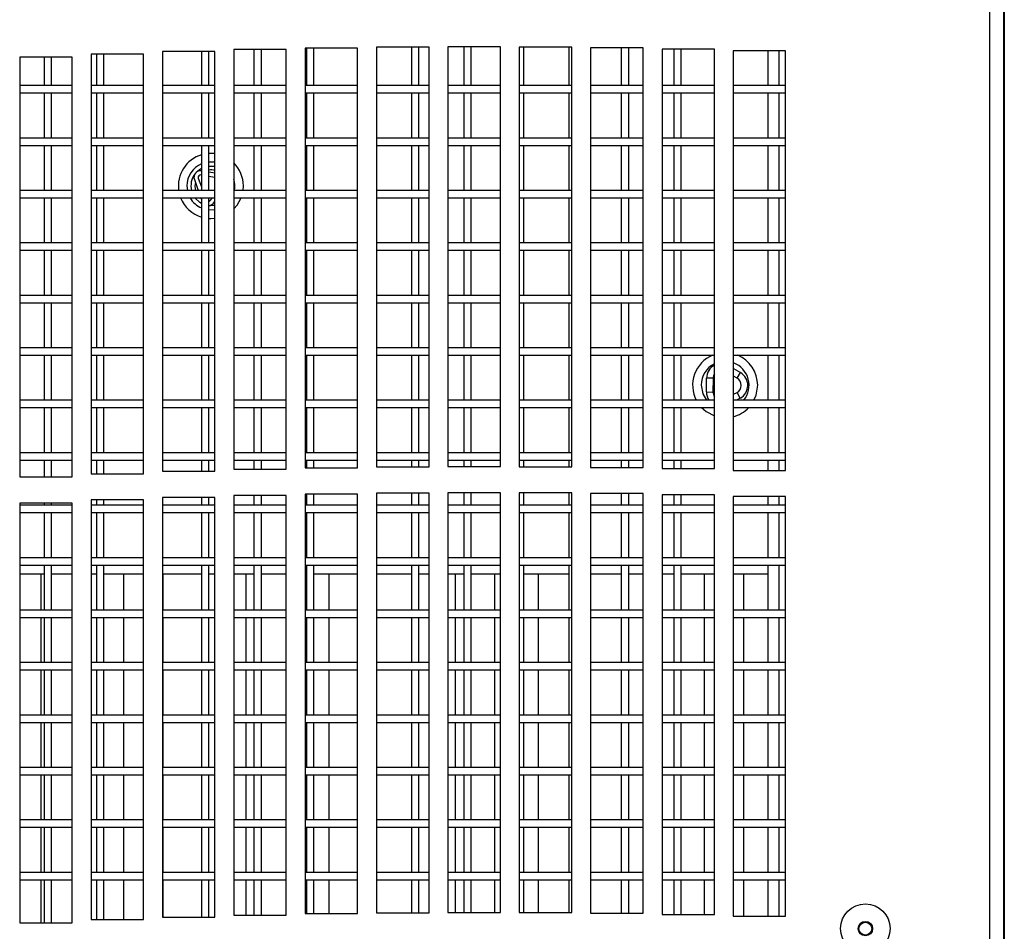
# Model space of a CAD drawing. Extents: x 10 to 130, y 5 to 85.
# Tile 24 of 51: x 25.47 to 30.16, y 32.88 to 37.22. Entities that reach past the tile are written whole.
import ezdxf

# ---------------------------------------------------------------- set-up
doc = ezdxf.new("R2010")
doc.units = 0
doc.layers.add('BODY', color=3, linetype='CONTINUOUS')

msp = doc.modelspace()

# ---------------------------------------------------------------- linework, layer by layer
at = {"layer": 'BODY', "linetype": 'CONTINUOUS'}
for p, q in [((30.1554, 8.167), (30.1554, 46.0896)), ((30.0884, 8.1973), (30.0884, 46.0593)), ((30.1574, 45.2453), (30.1574, 9.0353)), ((26.0567, 37.0582), (25.8067, 37.0582)), ((25.8067, 37.0582), (25.8067, 35.0582)), ((25.8329, 37.0582), (25.8329, 36.9083)), ((25.8679, 36.9083), (25.8679, 37.0582)), ((26.0567, 35.0582), (26.0567, 37.0582)), ((26.3967, 37.0702), (26.1467, 37.0702)), ((26.1467, 37.0702), (26.1467, 35.0702)), ((26.3329, 37.0702), (26.3329, 36.9083)), ((26.3679, 36.9083), (26.3679, 37.0702)), ((26.3967, 35.0702), (26.3967, 37.0702)), ((26.7367, 37.0797), (26.4867, 37.0797)), ((26.4867, 37.0797), (26.4867, 35.0797)), ((26.5829, 37.0797), (26.5829, 36.9083)), ((26.6179, 36.9083), (26.6179, 37.0797)), ((26.7367, 35.0797), (26.7367, 37.0797)), ((26.8267, 37.0867), (26.8267, 35.0867)), ((27.0767, 37.0867), (26.8267, 37.0867)), ((26.8329, 37.0867), (26.8329, 36.9083)), ((26.8679, 36.9083), (26.8679, 37.0867)), ((27.0767, 35.0867), (27.0767, 37.0867)), ((27.1667, 37.091), (27.1667, 35.091)), ((27.4167, 37.091), (27.1667, 37.091)), ((27.3329, 37.091), (27.3329, 36.9083)), ((27.3679, 36.9083), (27.3679, 37.091)), ((27.4167, 35.091), (27.4167, 37.091)), ((27.5067, 37.0928), (27.5067, 35.0928)), ((27.7567, 37.0928), (27.5067, 37.0928)), ((27.5829, 37.0928), (27.5829, 36.9083)), ((27.6179, 36.9083), (27.6179, 37.0928)), ((27.7567, 35.0928), (27.7567, 37.0928)), ((27.8467, 37.092), (27.8467, 35.092)), ((28.0967, 37.092), (27.8467, 37.092)), ((27.8679, 36.9083), (27.8679, 37.092)), ((28.0829, 37.092), (28.0829, 36.9083)), ((28.0967, 35.092), (28.0967, 37.092)), ((28.1867, 37.0887), (28.1867, 35.0887)), ((28.4367, 37.0887), (28.1867, 37.0887)), ((28.3329, 37.0887), (28.3329, 36.9083)), ((28.3679, 36.9083), (28.3679, 37.0887)), ((28.4367, 35.0887), (28.4367, 37.0887)), ((28.5267, 37.0827), (28.5267, 35.0827)), ((28.7767, 37.0827), (28.5267, 37.0827)), ((28.5829, 37.0827), (28.5829, 36.9083)), ((28.6179, 36.9083), (28.6179, 37.0827)), ((28.7767, 35.0827), (28.7767, 37.0827)), ((29.1154, 37.0743), (28.8654, 37.0743)), ((28.8654, 37.0743), (28.8654, 35.0743)), ((28.8679, 36.9083), (28.8679, 37.0743)), ((29.0324, 36.9083), (29.0324, 37.0743)), ((29.0829, 37.0743), (29.0829, 36.9083)), ((29.1154, 35.0743), (29.1154, 37.0743)), ((25.7167, 37.0435), (25.4667, 37.0435)), ((25.4667, 37.0435), (25.4667, 35.0435)), ((25.5829, 37.0435), (25.5829, 36.9083)), ((25.6179, 36.9083), (25.6179, 37.0435)), ((25.7167, 35.0435), (25.7167, 37.0435)), ((25.7167, 36.9083), (25.4667, 36.9083)), ((25.4667, 36.8733), (25.7167, 36.8733)), ((25.5829, 36.8733), (25.5829, 36.6583)), ((25.6179, 36.6583), (25.6179, 36.8733)), ((26.0567, 36.9083), (25.8067, 36.9083)), ((25.8067, 36.8733), (26.0567, 36.8733)), ((25.8329, 36.8733), (25.8329, 36.6583)), ((25.8679, 36.6583), (25.8679, 36.8733)), ((26.3967, 36.9083), (26.1467, 36.9083)), ((26.1467, 36.8733), (26.3967, 36.8733)), ((26.3329, 36.8733), (26.3329, 36.6583)), ((26.3679, 36.6583), (26.3679, 36.8733)), ((26.7367, 36.9083), (26.4867, 36.9083)), ((26.4867, 36.8733), (26.7367, 36.8733)), ((26.5829, 36.8733), (26.5829, 36.6583)), ((26.6179, 36.6583), (26.6179, 36.8733)), ((27.0767, 36.9083), (26.8267, 36.9083)), ((26.8267, 36.8733), (27.0767, 36.8733)), ((26.8329, 36.8733), (26.8329, 36.6583)), ((26.8679, 36.6583), (26.8679, 36.8733)), ((27.4167, 36.9083), (27.1667, 36.9083)), ((27.1667, 36.8733), (27.4167, 36.8733)), ((27.3329, 36.8733), (27.3329, 36.6583)), ((27.3679, 36.6583), (27.3679, 36.8733)), ((27.7567, 36.9083), (27.5067, 36.9083)), ((27.5067, 36.8733), (27.7567, 36.8733)), ((27.5829, 36.8733), (27.5829, 36.6583)), ((27.6179, 36.6583), (27.6179, 36.8733)), ((28.0967, 36.9083), (27.8467, 36.9083)), ((27.8467, 36.8733), (28.0967, 36.8733)), ((27.8679, 36.6583), (27.8679, 36.8733)), ((28.0829, 36.8733), (28.0829, 36.6583)), ((28.4367, 36.9083), (28.1867, 36.9083)), ((28.1867, 36.8733), (28.4367, 36.8733)), ((28.3329, 36.8733), (28.3329, 36.6583)), ((28.3679, 36.6583), (28.3679, 36.8733)), ((28.7767, 36.9083), (28.5267, 36.9083)), ((28.5267, 36.8733), (28.7767, 36.8733)), ((28.5829, 36.8733), (28.5829, 36.6583)), ((28.6179, 36.6583), (28.6179, 36.8733)), ((29.1154, 36.9083), (28.8654, 36.9083)), ((28.8654, 36.8733), (29.1154, 36.8733)), ((28.8679, 36.6583), (28.8679, 36.8733)), ((29.0324, 36.6583), (29.0324, 36.8733)), ((29.0829, 36.8733), (29.0829, 36.6583)), ((25.7167, 36.6583), (25.4667, 36.6583)), ((26.0567, 36.6583), (25.8067, 36.6583)), ((26.3967, 36.6583), (26.1467, 36.6583)), ((26.7367, 36.6583), (26.4867, 36.6583)), ((27.0767, 36.6583), (26.8267, 36.6583)), ((27.4167, 36.6583), (27.1667, 36.6583)), ((27.7567, 36.6583), (27.5067, 36.6583)), ((28.0967, 36.6583), (27.8467, 36.6583)), ((28.4367, 36.6583), (28.1867, 36.6583)), ((28.7767, 36.6583), (28.5267, 36.6583)), ((29.1154, 36.6583), (28.8654, 36.6583)), ((25.4667, 36.6233), (25.7167, 36.6233)), ((25.5829, 36.6233), (25.5829, 36.4083)), ((25.6179, 36.4083), (25.6179, 36.6233)), ((25.8067, 36.6233), (26.0567, 36.6233)), ((25.8329, 36.6233), (25.8329, 36.4083)), ((25.8679, 36.4083), (25.8679, 36.6233)), ((26.1467, 36.6233), (26.3967, 36.6233)), ((26.3329, 36.6233), (26.3329, 36.4083)), ((26.3679, 36.4083), (26.3679, 36.6233)), ((26.4867, 36.6233), (26.7367, 36.6233)), ((26.5829, 36.6233), (26.5829, 36.4083)), ((26.6179, 36.4083), (26.6179, 36.6233)), ((26.8267, 36.6233), (27.0767, 36.6233)), ((26.8329, 36.6233), (26.8329, 36.4083)), ((26.8679, 36.4083), (26.8679, 36.6233)), ((27.1667, 36.6233), (27.4167, 36.6233)), ((27.3329, 36.6233), (27.3329, 36.4083)), ((27.3679, 36.4083), (27.3679, 36.6233)), ((27.5067, 36.6233), (27.7567, 36.6233)), ((27.5829, 36.6233), (27.5829, 36.4083)), ((27.6179, 36.4083), (27.6179, 36.6233)), ((27.8467, 36.6233), (28.0967, 36.6233)), ((27.8679, 36.4083), (27.8679, 36.6233)), ((28.0829, 36.6233), (28.0829, 36.4083)), ((28.1867, 36.6233), (28.4367, 36.6233)), ((28.3329, 36.6233), (28.3329, 36.4083)), ((28.3679, 36.4083), (28.3679, 36.6233)), ((28.5267, 36.6233), (28.7767, 36.6233)), ((28.5829, 36.6233), (28.5829, 36.4083)), ((28.6179, 36.4083), (28.6179, 36.6233)), ((28.8654, 36.6233), (29.1154, 36.6233)), ((28.8679, 36.4083), (28.8679, 36.6233)), ((29.0324, 36.4083), (29.0324, 36.6233)), ((29.0829, 36.6233), (29.0829, 36.4083)), ((26.3967, 36.5426), (26.3679, 36.5439)), ((26.3679, 36.5248), (26.3949, 36.5236)), ((26.3967, 36.4902), (26.3679, 36.4956)), ((26.2988, 36.4606), (26.3177, 36.4083)), ((26.3176, 36.4674), (26.3329, 36.4251)), ((26.3329, 36.4818), (26.3302, 36.4823)), ((26.3967, 36.4699), (26.3679, 36.4753)), ((25.7167, 36.4083), (25.4667, 36.4083)), ((26.0567, 36.4083), (25.8067, 36.4083)), ((26.3967, 36.4083), (26.1467, 36.4083)), ((26.2634, 36.4303), (26.2655, 36.4083)), ((26.7367, 36.4083), (26.4867, 36.4083)), ((26.5308, 36.4083), (26.5324, 36.4303)), ((27.0767, 36.4083), (26.8267, 36.4083)), ((27.4167, 36.4083), (27.1667, 36.4083)), ((27.7567, 36.4083), (27.5067, 36.4083)), ((28.0967, 36.4083), (27.8467, 36.4083)), ((28.4367, 36.4083), (28.1867, 36.4083)), ((28.7767, 36.4083), (28.5267, 36.4083)), ((29.1154, 36.4083), (28.8654, 36.4083)), ((25.4667, 36.3733), (25.7167, 36.3733)), ((25.5829, 36.3733), (25.5829, 36.1583)), ((25.6179, 36.1583), (25.6179, 36.3733)), ((25.8067, 36.3733), (26.0567, 36.3733)), ((25.8329, 36.3733), (25.8329, 36.1583)), ((25.8679, 36.1583), (25.8679, 36.3733)), ((26.1467, 36.3733), (26.3967, 36.3733)), ((26.3272, 36.3733), (26.3317, 36.3696)), ((26.3304, 36.3733), (26.3329, 36.3663)), ((26.3329, 36.3733), (26.3329, 36.1583)), ((26.3679, 36.1583), (26.3679, 36.3733)), ((26.3741, 36.3602), (26.3855, 36.3733)), ((26.3892, 36.3471), (26.3967, 36.3557)), ((26.4867, 36.3733), (26.7367, 36.3733)), ((26.5829, 36.3733), (26.5829, 36.1583)), ((26.6179, 36.1583), (26.6179, 36.3733)), ((26.8267, 36.3733), (27.0767, 36.3733)), ((26.8329, 36.3733), (26.8329, 36.1583)), ((26.8679, 36.1583), (26.8679, 36.3733)), ((27.1667, 36.3733), (27.4167, 36.3733)), ((27.3329, 36.3733), (27.3329, 36.1583)), ((27.3679, 36.1583), (27.3679, 36.3733)), ((27.5067, 36.3733), (27.7567, 36.3733)), ((27.5829, 36.3733), (27.5829, 36.1583)), ((27.6179, 36.1583), (27.6179, 36.3733)), ((27.8467, 36.3733), (28.0967, 36.3733)), ((27.8679, 36.1583), (27.8679, 36.3733)), ((28.0829, 36.3733), (28.0829, 36.1583)), ((28.1867, 36.3733), (28.4367, 36.3733)), ((28.3329, 36.3733), (28.3329, 36.1583)), ((28.3679, 36.1583), (28.3679, 36.3733)), ((28.5267, 36.3733), (28.7767, 36.3733)), ((28.5829, 36.3733), (28.5829, 36.1583)), ((28.6179, 36.1583), (28.6179, 36.3733)), ((28.8654, 36.3733), (29.1154, 36.3733)), ((28.8679, 36.1583), (28.8679, 36.3733)), ((29.0324, 36.1583), (29.0324, 36.3733)), ((29.0829, 36.3733), (29.0829, 36.1583)), ((26.3967, 36.3373), (26.3679, 36.3357)), ((26.3679, 36.3167), (26.3967, 36.3179)), ((25.7167, 36.1583), (25.4667, 36.1583)), ((25.4667, 36.1233), (25.7167, 36.1233)), ((25.5829, 36.1233), (25.5829, 35.9083)), ((25.6179, 35.9083), (25.6179, 36.1233)), ((26.0567, 36.1583), (25.8067, 36.1583)), ((25.8067, 36.1233), (26.0567, 36.1233)), ((25.8329, 36.1233), (25.8329, 35.9083)), ((25.8679, 35.9083), (25.8679, 36.1233)), ((26.3967, 36.1583), (26.1467, 36.1583)), ((26.1467, 36.1233), (26.3967, 36.1233)), ((26.3329, 36.1233), (26.3329, 35.9083)), ((26.3679, 35.9083), (26.3679, 36.1233)), ((26.7367, 36.1583), (26.4867, 36.1583)), ((26.4867, 36.1233), (26.7367, 36.1233)), ((26.5829, 36.1233), (26.5829, 35.9083)), ((26.6179, 35.9083), (26.6179, 36.1233)), ((27.0767, 36.1583), (26.8267, 36.1583)), ((26.8267, 36.1233), (27.0767, 36.1233)), ((26.8329, 36.1233), (26.8329, 35.9083)), ((26.8679, 35.9083), (26.8679, 36.1233)), ((27.4167, 36.1583), (27.1667, 36.1583)), ((27.1667, 36.1233), (27.4167, 36.1233)), ((27.3329, 36.1233), (27.3329, 35.9083)), ((27.3679, 35.9083), (27.3679, 36.1233)), ((27.7567, 36.1583), (27.5067, 36.1583)), ((27.5067, 36.1233), (27.7567, 36.1233)), ((27.5829, 36.1233), (27.5829, 35.9083)), ((27.6179, 35.9083), (27.6179, 36.1233)), ((28.0967, 36.1583), (27.8467, 36.1583)), ((27.8467, 36.1233), (28.0967, 36.1233)), ((27.8679, 35.9083), (27.8679, 36.1233)), ((28.0829, 36.1233), (28.0829, 35.9083)), ((28.4367, 36.1583), (28.1867, 36.1583)), ((28.1867, 36.1233), (28.4367, 36.1233)), ((28.3329, 36.1233), (28.3329, 35.9083)), ((28.3679, 35.9083), (28.3679, 36.1233)), ((28.7767, 36.1583), (28.5267, 36.1583)), ((28.5267, 36.1233), (28.7767, 36.1233)), ((28.5829, 36.1233), (28.5829, 35.9083)), ((28.6179, 35.9083), (28.6179, 36.1233)), ((29.1154, 36.1583), (28.8654, 36.1583)), ((28.8654, 36.1233), (29.1154, 36.1233)), ((28.8679, 35.9083), (28.8679, 36.1233)), ((29.0324, 35.9083), (29.0324, 36.1233)), ((29.0829, 36.1233), (29.0829, 35.9083)), ((25.7167, 35.9083), (25.4667, 35.9083)), ((26.0567, 35.9083), (25.8067, 35.9083)), ((26.3967, 35.9083), (26.1467, 35.9083)), ((26.7367, 35.9083), (26.4867, 35.9083)), ((27.0767, 35.9083), (26.8267, 35.9083)), ((27.4167, 35.9083), (27.1667, 35.9083)), ((27.7567, 35.9083), (27.5067, 35.9083)), ((28.0967, 35.9083), (27.8467, 35.9083)), ((28.4367, 35.9083), (28.1867, 35.9083)), ((28.7767, 35.9083), (28.5267, 35.9083)), ((29.1154, 35.9083), (28.8654, 35.9083)), ((25.4667, 35.8733), (25.7167, 35.8733)), ((25.5829, 35.8733), (25.5829, 35.6583)), ((25.6179, 35.6583), (25.6179, 35.8733)), ((25.8067, 35.8733), (26.0567, 35.8733)), ((25.8329, 35.8733), (25.8329, 35.6583)), ((25.8679, 35.6583), (25.8679, 35.8733)), ((26.1467, 35.8733), (26.3967, 35.8733)), ((26.3329, 35.8733), (26.3329, 35.6583)), ((26.3679, 35.6583), (26.3679, 35.8733)), ((26.4867, 35.8733), (26.7367, 35.8733)), ((26.5829, 35.8733), (26.5829, 35.6583)), ((26.6179, 35.6583), (26.6179, 35.8733)), ((26.8267, 35.8733), (27.0767, 35.8733)), ((26.8329, 35.8733), (26.8329, 35.6583)), ((26.8679, 35.6583), (26.8679, 35.8733)), ((27.1667, 35.8733), (27.4167, 35.8733)), ((27.3329, 35.8733), (27.3329, 35.6583)), ((27.3679, 35.6583), (27.3679, 35.8733)), ((27.5067, 35.8733), (27.7567, 35.8733)), ((27.5829, 35.8733), (27.5829, 35.6583)), ((27.6179, 35.6583), (27.6179, 35.8733)), ((27.8467, 35.8733), (28.0967, 35.8733)), ((27.8679, 35.6583), (27.8679, 35.8733)), ((28.0829, 35.8733), (28.0829, 35.6583)), ((28.1867, 35.8733), (28.4367, 35.8733)), ((28.3329, 35.8733), (28.3329, 35.6583)), ((28.3679, 35.6583), (28.3679, 35.8733)), ((28.5267, 35.8733), (28.7767, 35.8733)), ((28.5829, 35.8733), (28.5829, 35.6583)), ((28.6179, 35.6583), (28.6179, 35.8733)), ((28.8654, 35.8733), (29.1154, 35.8733)), ((28.8679, 35.6583), (28.8679, 35.8733)), ((29.0324, 35.6583), (29.0324, 35.8733)), ((29.0829, 35.8733), (29.0829, 35.6583)), ((25.7167, 35.6583), (25.4667, 35.6583)), ((26.0567, 35.6583), (25.8067, 35.6583)), ((26.3967, 35.6583), (26.1467, 35.6583)), ((26.7367, 35.6583), (26.4867, 35.6583)), ((27.0767, 35.6583), (26.8267, 35.6583)), ((27.4167, 35.6583), (27.1667, 35.6583)), ((27.7567, 35.6583), (27.5067, 35.6583)), ((28.0967, 35.6583), (27.8467, 35.6583)), ((28.4367, 35.6583), (28.1867, 35.6583)), ((28.7767, 35.6583), (28.5267, 35.6583)), ((29.1154, 35.6583), (28.8654, 35.6583)), ((25.4667, 35.6233), (25.7167, 35.6233)), ((25.5829, 35.6233), (25.5829, 35.4083)), ((25.6179, 35.4083), (25.6179, 35.6233)), ((25.8067, 35.6233), (26.0567, 35.6233)), ((25.8329, 35.6233), (25.8329, 35.4083)), ((25.8679, 35.4083), (25.8679, 35.6233)), ((26.1467, 35.6233), (26.3967, 35.6233)), ((26.3329, 35.6233), (26.3329, 35.4083)), ((26.3679, 35.4083), (26.3679, 35.6233)), ((26.4867, 35.6233), (26.7367, 35.6233)), ((26.5829, 35.6233), (26.5829, 35.4083)), ((26.6179, 35.4083), (26.6179, 35.6233)), ((26.8267, 35.6233), (27.0767, 35.6233)), ((26.8329, 35.6233), (26.8329, 35.4083)), ((26.8679, 35.4083), (26.8679, 35.6233)), ((27.1667, 35.6233), (27.4167, 35.6233)), ((27.3329, 35.6233), (27.3329, 35.4083)), ((27.3679, 35.4083), (27.3679, 35.6233)), ((27.5067, 35.6233), (27.7567, 35.6233)), ((27.5829, 35.6233), (27.5829, 35.4083)), ((27.6179, 35.4083), (27.6179, 35.6233)), ((27.8467, 35.6233), (28.0967, 35.6233)), ((27.8679, 35.4083), (27.8679, 35.6233)), ((28.0829, 35.6233), (28.0829, 35.4083)), ((28.1867, 35.6233), (28.4367, 35.6233)), ((28.3329, 35.6233), (28.3329, 35.4083)), ((28.3679, 35.4083), (28.3679, 35.6233)), ((28.5267, 35.6233), (28.7767, 35.6233)), ((28.5829, 35.6233), (28.5829, 35.4083)), ((28.6179, 35.4083), (28.6179, 35.6233)), ((28.8654, 35.6233), (29.1154, 35.6233)), ((28.8679, 35.4083), (28.8679, 35.6233)), ((29.0324, 35.4083), (29.0324, 35.6233)), ((29.0829, 35.6233), (29.0829, 35.4083)), ((28.8679, 35.5597), (28.9009, 35.5402)), ((28.7381, 35.4482), (28.7387, 35.514)), ((28.7699, 35.5137), (28.7387, 35.514)), ((28.7699, 35.5137), (28.7693, 35.4479)), ((28.8851, 35.5133), (28.8679, 35.5234)), ((28.8851, 35.5133), (28.9009, 35.5402)), ((28.7381, 35.4482), (28.7693, 35.4479)), ((28.8679, 35.4368), (28.8845, 35.4462)), ((28.8998, 35.419), (28.8809, 35.4083)), ((28.8998, 35.419), (28.8845, 35.4462)), ((25.7167, 35.4083), (25.4667, 35.4083)), ((25.4667, 35.3733), (25.7167, 35.3733)), ((25.5829, 35.3733), (25.5829, 35.1583)), ((25.6179, 35.1583), (25.6179, 35.3733)), ((26.0567, 35.4083), (25.8067, 35.4083)), ((25.8067, 35.3733), (26.0567, 35.3733)), ((25.8329, 35.3733), (25.8329, 35.1583)), ((25.8679, 35.1583), (25.8679, 35.3733)), ((26.3967, 35.4083), (26.1467, 35.4083)), ((26.1467, 35.3733), (26.3967, 35.3733)), ((26.3329, 35.3733), (26.3329, 35.1583)), ((26.3679, 35.1583), (26.3679, 35.3733)), ((26.7367, 35.4083), (26.4867, 35.4083)), ((26.4867, 35.3733), (26.7367, 35.3733)), ((26.5829, 35.3733), (26.5829, 35.1583)), ((26.6179, 35.1583), (26.6179, 35.3733)), ((27.0767, 35.4083), (26.8267, 35.4083)), ((26.8267, 35.3733), (27.0767, 35.3733)), ((26.8329, 35.3733), (26.8329, 35.1583)), ((26.8679, 35.1583), (26.8679, 35.3733)), ((27.4167, 35.4083), (27.1667, 35.4083)), ((27.1667, 35.3733), (27.4167, 35.3733)), ((27.3329, 35.3733), (27.3329, 35.1583)), ((27.3679, 35.1583), (27.3679, 35.3733)), ((27.7567, 35.4083), (27.5067, 35.4083)), ((27.5067, 35.3733), (27.7567, 35.3733)), ((27.5829, 35.3733), (27.5829, 35.1583)), ((27.6179, 35.1583), (27.6179, 35.3733)), ((28.0967, 35.4083), (27.8467, 35.4083)), ((27.8467, 35.3733), (28.0967, 35.3733)), ((27.8679, 35.1583), (27.8679, 35.3733)), ((28.0829, 35.3733), (28.0829, 35.1583)), ((28.4367, 35.4083), (28.1867, 35.4083)), ((28.1867, 35.3733), (28.4367, 35.3733)), ((28.3329, 35.3733), (28.3329, 35.1583)), ((28.3679, 35.1583), (28.3679, 35.3733)), ((28.7767, 35.4083), (28.5267, 35.4083)), ((28.5267, 35.3733), (28.7767, 35.3733)), ((28.5829, 35.3733), (28.5829, 35.1583)), ((28.6179, 35.1583), (28.6179, 35.3733)), ((29.1154, 35.4083), (28.8654, 35.4083)), ((28.8654, 35.3733), (29.1154, 35.3733)), ((28.8679, 35.1583), (28.8679, 35.3733)), ((29.0324, 35.1583), (29.0324, 35.3733)), ((29.0829, 35.3733), (29.0829, 35.1583)), ((25.7167, 35.1583), (25.4667, 35.1583)), ((26.0567, 35.1583), (25.8067, 35.1583)), ((26.3967, 35.1583), (26.1467, 35.1583)), ((26.7367, 35.1583), (26.4867, 35.1583)), ((27.0767, 35.1583), (26.8267, 35.1583)), ((27.4167, 35.1583), (27.1667, 35.1583)), ((27.7567, 35.1583), (27.5067, 35.1583)), ((28.0967, 35.1583), (27.8467, 35.1583)), ((28.4367, 35.1583), (28.1867, 35.1583)), ((28.7767, 35.1583), (28.5267, 35.1583)), ((29.1154, 35.1583), (28.8654, 35.1583)), ((25.4667, 35.1233), (25.7167, 35.1233)), ((25.5829, 35.1233), (25.5829, 35.0435)), ((25.6179, 35.0435), (25.6179, 35.1233)), ((25.8067, 35.1233), (26.0567, 35.1233)), ((25.8329, 35.1233), (25.8329, 35.0582)), ((25.8679, 35.0582), (25.8679, 35.1233)), ((26.1467, 35.1233), (26.3967, 35.1233)), ((26.3329, 35.1233), (26.3329, 35.0702)), ((26.3679, 35.0702), (26.3679, 35.1233)), ((26.4867, 35.1233), (26.7367, 35.1233)), ((26.5829, 35.1233), (26.5829, 35.0797)), ((26.6179, 35.0797), (26.6179, 35.1233)), ((26.8267, 35.1233), (27.0767, 35.1233)), ((26.8267, 35.0867), (27.0767, 35.0867)), ((26.8329, 35.1233), (26.8329, 35.0867)), ((26.8679, 35.0867), (26.8679, 35.1233)), ((27.1667, 35.1233), (27.4167, 35.1233)), ((27.1667, 35.091), (27.4167, 35.091)), ((27.3329, 35.1233), (27.3329, 35.091)), ((27.3679, 35.091), (27.3679, 35.1233)), ((27.5067, 35.1233), (27.7567, 35.1233)), ((27.5067, 35.0928), (27.7567, 35.0928)), ((27.5829, 35.1233), (27.5829, 35.0928)), ((27.6179, 35.0928), (27.6179, 35.1233)), ((27.8467, 35.1233), (28.0967, 35.1233)), ((27.8467, 35.092), (28.0967, 35.092)), ((27.8679, 35.092), (27.8679, 35.1233)), ((28.0829, 35.1233), (28.0829, 35.092)), ((28.1867, 35.1233), (28.4367, 35.1233)), ((28.1867, 35.0887), (28.4367, 35.0887)), ((28.3329, 35.1233), (28.3329, 35.0887)), ((28.3679, 35.0887), (28.3679, 35.1233)), ((28.5267, 35.1233), (28.7767, 35.1233)), ((28.5829, 35.1233), (28.5829, 35.0827)), ((28.6179, 35.0827), (28.6179, 35.1233)), ((28.8654, 35.1233), (29.1154, 35.1233)), ((28.8679, 35.0743), (28.8679, 35.1233)), ((29.0324, 35.0743), (29.0324, 35.1233)), ((29.0829, 35.1233), (29.0829, 35.0743)), ((25.4667, 35.0435), (25.7167, 35.0435)), ((25.8067, 35.0582), (26.0567, 35.0582)), ((26.1467, 35.0702), (26.3967, 35.0702)), ((26.4867, 35.0797), (26.7367, 35.0797)), ((28.5267, 35.0827), (28.7767, 35.0827)), ((28.8654, 35.0743), (29.1154, 35.0743)), ((26.7367, 34.9547), (26.4867, 34.9547)), ((26.4867, 34.9547), (26.4867, 32.9547)), ((26.5829, 34.9547), (26.5829, 34.9083)), ((26.6179, 34.9083), (26.6179, 34.9547)), ((26.7367, 32.9547), (26.7367, 34.9547)), ((26.8267, 34.9617), (26.8267, 32.9617)), ((27.0767, 34.9617), (26.8267, 34.9617)), ((26.8329, 34.9617), (26.8329, 34.9083)), ((26.8679, 34.9083), (26.8679, 34.9617)), ((27.0767, 32.9617), (27.0767, 34.9617)), ((27.1667, 34.966), (27.1667, 32.966)), ((27.4167, 34.966), (27.1667, 34.966)), ((27.3329, 34.966), (27.3329, 34.9083)), ((27.3679, 34.9083), (27.3679, 34.966)), ((27.4167, 32.966), (27.4167, 34.966)), ((27.5067, 34.9678), (27.5067, 32.9678)), ((27.7567, 34.9678), (27.5067, 34.9678)), ((27.5829, 34.9678), (27.5829, 34.9083)), ((27.6179, 34.9083), (27.6179, 34.9678)), ((27.7567, 32.9678), (27.7567, 34.9678)), ((27.8467, 34.967), (27.8467, 32.967)), ((28.0967, 34.967), (27.8467, 34.967)), ((27.8679, 34.9083), (27.8679, 34.967)), ((28.0829, 34.967), (28.0829, 34.9083)), ((28.0967, 32.967), (28.0967, 34.967)), ((28.1867, 34.9637), (28.1867, 32.9637)), ((28.4367, 34.9637), (28.1867, 34.9637)), ((28.3329, 34.9637), (28.3329, 34.9083)), ((28.3679, 34.9083), (28.3679, 34.9637)), ((28.4367, 32.9637), (28.4367, 34.9637)), ((28.5267, 34.9577), (28.5267, 32.9577)), ((28.7767, 34.9577), (28.5267, 34.9577)), ((28.5829, 34.9577), (28.5829, 34.9083)), ((28.6179, 34.9083), (28.6179, 34.9577)), ((28.7767, 32.9577), (28.7767, 34.9577)), ((29.1154, 34.9493), (28.8654, 34.9493)), ((28.8654, 34.9493), (28.8654, 32.9493)), ((28.8679, 34.9083), (28.8679, 34.9493)), ((29.0324, 34.9083), (29.0324, 34.9493)), ((29.0829, 34.9493), (29.0829, 34.9083)), ((29.1154, 32.9493), (29.1154, 34.9493)), ((25.7167, 34.9185), (25.4667, 34.9185)), ((25.4667, 34.9185), (25.4667, 32.9185)), ((25.7167, 34.9083), (25.4667, 34.9083)), ((25.5829, 34.9185), (25.5829, 34.9083)), ((25.6179, 34.9083), (25.6179, 34.9185)), ((25.7167, 32.9185), (25.7167, 34.9185)), ((26.0567, 34.9332), (25.8067, 34.9332)), ((25.8067, 34.9332), (25.8067, 32.9332)), ((26.0567, 34.9083), (25.8067, 34.9083)), ((25.8329, 34.9332), (25.8329, 34.9083)), ((25.8679, 34.9083), (25.8679, 34.9332)), ((26.0567, 32.9332), (26.0567, 34.9332)), ((26.1467, 34.9452), (26.1467, 32.9452)), ((26.3967, 34.9452), (26.1467, 34.9452)), ((26.3967, 34.9083), (26.1467, 34.9083)), ((26.3329, 34.9452), (26.3329, 34.9083)), ((26.3679, 34.9083), (26.3679, 34.9452)), ((26.3967, 32.9452), (26.3967, 34.9452)), ((26.7367, 34.9083), (26.4867, 34.9083)), ((27.0767, 34.9083), (26.8267, 34.9083)), ((27.4167, 34.9083), (27.1667, 34.9083)), ((27.7567, 34.9083), (27.5067, 34.9083)), ((28.0967, 34.9083), (27.8467, 34.9083)), ((28.4367, 34.9083), (28.1867, 34.9083)), ((28.7767, 34.9083), (28.5267, 34.9083)), ((29.1154, 34.9083), (28.8654, 34.9083)), ((25.4667, 34.8733), (25.7167, 34.8733)), ((25.5829, 34.8733), (25.5829, 34.6583)), ((25.6179, 34.6583), (25.6179, 34.8733)), ((25.8067, 34.8733), (26.0567, 34.8733)), ((25.8329, 34.8733), (25.8329, 34.6583)), ((25.8679, 34.6583), (25.8679, 34.8733)), ((26.1467, 34.8733), (26.3967, 34.8733)), ((26.3329, 34.8733), (26.3329, 34.6583)), ((26.3679, 34.6583), (26.3679, 34.8733)), ((26.4867, 34.8733), (26.7367, 34.8733)), ((26.5829, 34.8733), (26.5829, 34.6583)), ((26.6179, 34.6583), (26.6179, 34.8733)), ((26.8267, 34.8733), (27.0767, 34.8733)), ((26.8329, 34.8733), (26.8329, 34.6583)), ((26.8679, 34.6583), (26.8679, 34.8733)), ((27.1667, 34.8733), (27.4167, 34.8733)), ((27.3329, 34.8733), (27.3329, 34.6583)), ((27.3679, 34.6583), (27.3679, 34.8733)), ((27.5067, 34.8733), (27.7567, 34.8733)), ((27.5829, 34.8733), (27.5829, 34.6583)), ((27.6179, 34.6583), (27.6179, 34.8733)), ((27.8467, 34.8733), (28.0967, 34.8733)), ((27.8679, 34.6583), (27.8679, 34.8733)), ((28.0829, 34.8733), (28.0829, 34.6583)), ((28.1867, 34.8733), (28.4367, 34.8733)), ((28.3329, 34.8733), (28.3329, 34.6583)), ((28.3679, 34.6583), (28.3679, 34.8733)), ((28.5267, 34.8733), (28.7767, 34.8733)), ((28.5829, 34.8733), (28.5829, 34.6583)), ((28.6179, 34.6583), (28.6179, 34.8733)), ((28.8654, 34.8733), (29.1154, 34.8733)), ((28.8679, 34.6583), (28.8679, 34.8733)), ((29.0324, 34.6583), (29.0324, 34.8733)), ((29.0829, 34.8733), (29.0829, 34.6583)), ((25.7167, 34.6583), (25.4667, 34.6583)), ((25.4667, 34.6233), (25.7167, 34.6233)), ((25.5829, 34.6233), (25.5829, 34.4083)), ((25.6179, 34.4083), (25.6179, 34.6233)), ((26.0567, 34.6583), (25.8067, 34.6583)), ((25.8067, 34.6233), (26.0567, 34.6233)), ((25.8329, 34.6233), (25.8329, 34.4083)), ((25.8679, 34.4083), (25.8679, 34.6233)), ((26.3967, 34.6583), (26.1467, 34.6583)), ((26.1467, 34.6233), (26.3967, 34.6233)), ((26.3329, 34.6233), (26.3329, 34.4083)), ((26.3679, 34.4083), (26.3679, 34.6233)), ((26.7367, 34.6583), (26.4867, 34.6583)), ((26.4867, 34.6233), (26.7367, 34.6233)), ((26.5829, 34.6233), (26.5829, 34.4083)), ((26.6179, 34.4083), (26.6179, 34.6233)), ((27.0767, 34.6583), (26.8267, 34.6583)), ((26.8267, 34.6233), (27.0767, 34.6233)), ((26.8329, 34.6233), (26.8329, 34.4083)), ((26.8679, 34.4083), (26.8679, 34.6233)), ((27.4167, 34.6583), (27.1667, 34.6583)), ((27.1667, 34.6233), (27.4167, 34.6233)), ((27.3329, 34.6233), (27.3329, 34.4083)), ((27.3679, 34.4083), (27.3679, 34.6233)), ((27.7567, 34.6583), (27.5067, 34.6583)), ((27.5067, 34.6233), (27.7567, 34.6233)), ((27.5829, 34.6233), (27.5829, 34.4083)), ((27.6179, 34.4083), (27.6179, 34.6233)), ((28.0967, 34.6583), (27.8467, 34.6583)), ((27.8467, 34.6233), (28.0967, 34.6233)), ((27.8679, 34.4083), (27.8679, 34.6233)), ((28.0829, 34.6233), (28.0829, 34.4083)), ((28.4367, 34.6583), (28.1867, 34.6583)), ((28.1867, 34.6233), (28.4367, 34.6233)), ((28.3329, 34.6233), (28.3329, 34.4083)), ((28.3679, 34.4083), (28.3679, 34.6233)), ((28.7767, 34.6583), (28.5267, 34.6583)), ((28.5267, 34.6233), (28.7767, 34.6233)), ((28.5829, 34.6233), (28.5829, 34.4083)), ((28.6179, 34.4083), (28.6179, 34.6233)), ((29.1154, 34.6583), (28.8654, 34.6583)), ((28.8654, 34.6233), (29.1154, 34.6233)), ((28.8679, 34.4083), (28.8679, 34.6233)), ((29.0324, 34.4083), (29.0324, 34.6233)), ((29.0829, 34.6233), (29.0829, 34.4083)), ((25.5829, 34.5803), (25.4667, 34.5803)), ((25.5667, 34.5803), (25.5667, 34.4083)), ((25.7167, 34.5803), (25.6179, 34.5803)), ((25.8329, 34.5803), (25.8067, 34.5803)), ((26.0567, 34.5803), (25.8679, 34.5803)), ((25.9617, 34.5803), (25.9617, 34.4083)), ((26.3329, 34.5803), (26.1467, 34.5803)), ((26.1492, 34.5803), (26.1492, 34.4083)), ((26.3967, 34.5803), (26.3679, 34.5803)), ((26.5829, 34.5803), (26.4867, 34.5803)), ((26.5443, 34.5803), (26.5443, 34.4083)), ((26.7367, 34.5803), (26.6179, 34.5803)), ((26.8329, 34.5803), (26.8267, 34.5803)), ((27.0767, 34.5803), (26.8679, 34.5803)), ((26.9393, 34.5803), (26.9393, 34.4083)), ((27.3329, 34.5803), (27.1667, 34.5803)), ((27.4167, 34.5803), (27.3679, 34.5803)), ((27.5829, 34.5803), (27.5067, 34.5803)), ((27.5419, 34.5803), (27.5419, 34.4083)), ((27.7567, 34.5803), (27.6179, 34.5803)), ((27.7294, 34.5803), (27.7294, 34.4083)), ((28.0829, 34.5803), (27.8679, 34.5803)), ((27.9369, 34.5803), (27.9369, 34.4083)), ((28.3329, 34.5803), (28.1867, 34.5803)), ((28.3319, 34.5803), (28.3319, 34.4083)), ((28.4367, 34.5803), (28.3679, 34.5803)), ((28.5829, 34.5803), (28.5267, 34.5803)), ((28.7767, 34.5803), (28.6179, 34.5803)), ((28.727, 34.5803), (28.727, 34.4083)), ((29.0324, 34.5803), (28.8679, 34.5803)), ((28.9145, 34.5803), (28.9145, 34.4083)), ((25.7167, 34.4083), (25.4667, 34.4083)), ((26.0567, 34.4083), (25.8067, 34.4083)), ((26.3967, 34.4083), (26.1467, 34.4083)), ((26.7367, 34.4083), (26.4867, 34.4083)), ((27.0767, 34.4083), (26.8267, 34.4083)), ((27.4167, 34.4083), (27.1667, 34.4083)), ((27.7567, 34.4083), (27.5067, 34.4083)), ((28.0967, 34.4083), (27.8467, 34.4083)), ((28.4367, 34.4083), (28.1867, 34.4083)), ((28.7767, 34.4083), (28.5267, 34.4083)), ((29.1154, 34.4083), (28.8654, 34.4083)), ((25.4667, 34.3733), (25.7167, 34.3733)), ((25.5667, 34.3733), (25.5667, 34.1583)), ((25.5829, 34.3733), (25.5829, 34.1583)), ((25.6179, 34.1583), (25.6179, 34.3733)), ((25.8067, 34.3733), (26.0567, 34.3733)), ((25.8329, 34.3733), (25.8329, 34.1583)), ((25.8679, 34.1583), (25.8679, 34.3733)), ((25.9617, 34.3733), (25.9617, 34.1583)), ((26.1467, 34.3733), (26.3967, 34.3733)), ((26.1492, 34.3733), (26.1492, 34.1583)), ((26.3329, 34.3733), (26.3329, 34.1583)), ((26.3679, 34.1583), (26.3679, 34.3733)), ((26.4867, 34.3733), (26.7367, 34.3733)), ((26.5443, 34.3733), (26.5443, 34.1583)), ((26.5829, 34.3733), (26.5829, 34.1583)), ((26.6179, 34.1583), (26.6179, 34.3733)), ((26.8267, 34.3733), (27.0767, 34.3733)), ((26.8329, 34.3733), (26.8329, 34.1583)), ((26.8679, 34.1583), (26.8679, 34.3733)), ((26.9393, 34.3733), (26.9393, 34.1583)), ((27.1667, 34.3733), (27.4167, 34.3733)), ((27.3329, 34.3733), (27.3329, 34.1583)), ((27.3679, 34.1583), (27.3679, 34.3733)), ((27.5067, 34.3733), (27.7567, 34.3733)), ((27.5419, 34.3733), (27.5419, 34.1583)), ((27.5829, 34.3733), (27.5829, 34.1583)), ((27.6179, 34.1583), (27.6179, 34.3733)), ((27.7294, 34.3733), (27.7294, 34.1583)), ((27.8467, 34.3733), (28.0967, 34.3733)), ((27.8679, 34.1583), (27.8679, 34.3733)), ((27.9369, 34.3733), (27.9369, 34.1583)), ((28.0829, 34.3733), (28.0829, 34.1583)), ((28.1867, 34.3733), (28.4367, 34.3733)), ((28.3319, 34.3733), (28.3319, 34.1583)), ((28.3329, 34.3733), (28.3329, 34.1583)), ((28.3679, 34.1583), (28.3679, 34.3733)), ((28.5267, 34.3733), (28.7767, 34.3733)), ((28.5829, 34.3733), (28.5829, 34.1583)), ((28.6179, 34.1583), (28.6179, 34.3733)), ((28.727, 34.3733), (28.727, 34.1583)), ((28.8654, 34.3733), (29.1154, 34.3733)), ((28.8679, 34.1583), (28.8679, 34.3733)), ((28.9145, 34.3733), (28.9145, 34.1583)), ((29.0324, 34.1583), (29.0324, 34.3733)), ((29.0829, 34.3733), (29.0829, 34.1583)), ((25.7167, 34.1583), (25.4667, 34.1583)), ((26.0567, 34.1583), (25.8067, 34.1583)), ((26.3967, 34.1583), (26.1467, 34.1583)), ((26.7367, 34.1583), (26.4867, 34.1583)), ((27.0767, 34.1583), (26.8267, 34.1583)), ((27.4167, 34.1583), (27.1667, 34.1583)), ((27.7567, 34.1583), (27.5067, 34.1583)), ((28.0967, 34.1583), (27.8467, 34.1583)), ((28.4367, 34.1583), (28.1867, 34.1583)), ((28.7767, 34.1583), (28.5267, 34.1583)), ((29.1154, 34.1583), (28.8654, 34.1583)), ((25.4667, 34.1233), (25.7167, 34.1233)), ((25.5667, 34.1233), (25.5667, 33.9083)), ((25.5829, 34.1233), (25.5829, 33.9083)), ((25.6179, 33.9083), (25.6179, 34.1233)), ((25.8067, 34.1233), (26.0567, 34.1233)), ((25.8329, 34.1233), (25.8329, 33.9083)), ((25.8679, 33.9083), (25.8679, 34.1233)), ((25.9617, 34.1233), (25.9617, 33.9083)), ((26.1467, 34.1233), (26.3967, 34.1233)), ((26.1492, 34.1233), (26.1492, 33.9083)), ((26.3329, 34.1233), (26.3329, 33.9083)), ((26.3679, 33.9083), (26.3679, 34.1233)), ((26.4867, 34.1233), (26.7367, 34.1233)), ((26.5443, 34.1233), (26.5443, 33.9083)), ((26.5829, 34.1233), (26.5829, 33.9083)), ((26.6179, 33.9083), (26.6179, 34.1233)), ((26.8267, 34.1233), (27.0767, 34.1233)), ((26.8329, 34.1233), (26.8329, 33.9083)), ((26.8679, 33.9083), (26.8679, 34.1233)), ((26.9393, 34.1233), (26.9393, 33.9083)), ((27.1667, 34.1233), (27.4167, 34.1233)), ((27.3329, 34.1233), (27.3329, 33.9083)), ((27.3679, 33.9083), (27.3679, 34.1233)), ((27.5067, 34.1233), (27.7567, 34.1233)), ((27.5419, 34.1233), (27.5419, 33.9083)), ((27.5829, 34.1233), (27.5829, 33.9083)), ((27.6179, 33.9083), (27.6179, 34.1233)), ((27.7294, 34.1233), (27.7294, 33.9083)), ((27.8467, 34.1233), (28.0967, 34.1233)), ((27.8679, 33.9083), (27.8679, 34.1233)), ((27.9369, 34.1233), (27.9369, 33.9083)), ((28.0829, 34.1233), (28.0829, 33.9083)), ((28.1867, 34.1233), (28.4367, 34.1233)), ((28.3319, 34.1233), (28.3319, 33.9083)), ((28.3329, 34.1233), (28.3329, 33.9083)), ((28.3679, 33.9083), (28.3679, 34.1233)), ((28.5267, 34.1233), (28.7767, 34.1233)), ((28.5829, 34.1233), (28.5829, 33.9083)), ((28.6179, 33.9083), (28.6179, 34.1233)), ((28.727, 34.1233), (28.727, 33.9083)), ((28.8654, 34.1233), (29.1154, 34.1233)), ((28.8679, 33.9083), (28.8679, 34.1233)), ((28.9145, 34.1233), (28.9145, 33.9083)), ((29.0324, 33.9083), (29.0324, 34.1233)), ((29.0829, 34.1233), (29.0829, 33.9083)), ((25.7167, 33.9083), (25.4667, 33.9083)), ((25.4667, 33.8733), (25.7167, 33.8733)), ((25.5667, 33.8733), (25.5667, 33.6583)), ((25.5829, 33.8733), (25.5829, 33.6583)), ((25.6179, 33.6583), (25.6179, 33.8733)), ((26.0567, 33.9083), (25.8067, 33.9083)), ((25.8067, 33.8733), (26.0567, 33.8733)), ((25.8329, 33.8733), (25.8329, 33.6583)), ((25.8679, 33.6583), (25.8679, 33.8733)), ((25.9617, 33.8733), (25.9617, 33.6583)), ((26.3967, 33.9083), (26.1467, 33.9083)), ((26.1467, 33.8733), (26.3967, 33.8733)), ((26.1492, 33.8733), (26.1492, 33.6583)), ((26.3329, 33.8733), (26.3329, 33.6583)), ((26.3679, 33.6583), (26.3679, 33.8733)), ((26.7367, 33.9083), (26.4867, 33.9083)), ((26.4867, 33.8733), (26.7367, 33.8733)), ((26.5443, 33.8733), (26.5443, 33.6583)), ((26.5829, 33.8733), (26.5829, 33.6583)), ((26.6179, 33.6583), (26.6179, 33.8733)), ((27.0767, 33.9083), (26.8267, 33.9083)), ((26.8267, 33.8733), (27.0767, 33.8733)), ((26.8329, 33.8733), (26.8329, 33.6583)), ((26.8679, 33.6583), (26.8679, 33.8733)), ((26.9393, 33.8733), (26.9393, 33.6583)), ((27.4167, 33.9083), (27.1667, 33.9083)), ((27.1667, 33.8733), (27.4167, 33.8733)), ((27.3329, 33.8733), (27.3329, 33.6583)), ((27.3679, 33.6583), (27.3679, 33.8733)), ((27.7567, 33.9083), (27.5067, 33.9083)), ((27.5067, 33.8733), (27.7567, 33.8733)), ((27.5419, 33.8733), (27.5419, 33.6583)), ((27.5829, 33.8733), (27.5829, 33.6583)), ((27.6179, 33.6583), (27.6179, 33.8733)), ((27.7294, 33.8733), (27.7294, 33.6583)), ((28.0967, 33.9083), (27.8467, 33.9083)), ((27.8467, 33.8733), (28.0967, 33.8733)), ((27.8679, 33.6583), (27.8679, 33.8733)), ((27.9369, 33.8733), (27.9369, 33.6583)), ((28.0829, 33.8733), (28.0829, 33.6583)), ((28.4367, 33.9083), (28.1867, 33.9083)), ((28.1867, 33.8733), (28.4367, 33.8733)), ((28.3319, 33.8733), (28.3319, 33.6583)), ((28.3329, 33.8733), (28.3329, 33.6583)), ((28.3679, 33.6583), (28.3679, 33.8733)), ((28.7767, 33.9083), (28.5267, 33.9083)), ((28.5267, 33.8733), (28.7767, 33.8733)), ((28.5829, 33.8733), (28.5829, 33.6583)), ((28.6179, 33.6583), (28.6179, 33.8733)), ((28.727, 33.8733), (28.727, 33.6583)), ((29.1154, 33.9083), (28.8654, 33.9083)), ((28.8654, 33.8733), (29.1154, 33.8733)), ((28.8679, 33.6583), (28.8679, 33.8733)), ((28.9145, 33.8733), (28.9145, 33.6583)), ((29.0324, 33.6583), (29.0324, 33.8733)), ((29.0829, 33.8733), (29.0829, 33.6583)), ((25.7167, 33.6583), (25.4667, 33.6583)), ((26.0567, 33.6583), (25.8067, 33.6583)), ((26.3967, 33.6583), (26.1467, 33.6583)), ((26.7367, 33.6583), (26.4867, 33.6583)), ((27.0767, 33.6583), (26.8267, 33.6583)), ((27.4167, 33.6583), (27.1667, 33.6583)), ((27.7567, 33.6583), (27.5067, 33.6583)), ((28.0967, 33.6583), (27.8467, 33.6583)), ((28.4367, 33.6583), (28.1867, 33.6583)), ((28.7767, 33.6583), (28.5267, 33.6583)), ((29.1154, 33.6583), (28.8654, 33.6583)), ((25.4667, 33.6233), (25.7167, 33.6233)), ((25.5667, 33.6233), (25.5667, 33.4083)), ((25.5829, 33.6233), (25.5829, 33.4083)), ((25.6179, 33.4083), (25.6179, 33.6233)), ((25.8067, 33.6233), (26.0567, 33.6233)), ((25.8329, 33.6233), (25.8329, 33.4083)), ((25.8679, 33.4083), (25.8679, 33.6233)), ((25.9617, 33.6233), (25.9617, 33.4083)), ((26.1467, 33.6233), (26.3967, 33.6233)), ((26.1492, 33.6233), (26.1492, 33.4083)), ((26.3329, 33.6233), (26.3329, 33.4083)), ((26.3679, 33.4083), (26.3679, 33.6233)), ((26.4867, 33.6233), (26.7367, 33.6233)), ((26.5443, 33.6233), (26.5443, 33.4083)), ((26.5829, 33.6233), (26.5829, 33.4083)), ((26.6179, 33.4083), (26.6179, 33.6233)), ((26.8267, 33.6233), (27.0767, 33.6233)), ((26.8329, 33.6233), (26.8329, 33.4083)), ((26.8679, 33.4083), (26.8679, 33.6233)), ((26.9393, 33.6233), (26.9393, 33.4083)), ((27.1667, 33.6233), (27.4167, 33.6233)), ((27.3329, 33.6233), (27.3329, 33.4083)), ((27.3679, 33.4083), (27.3679, 33.6233)), ((27.5067, 33.6233), (27.7567, 33.6233)), ((27.5419, 33.6233), (27.5419, 33.4083)), ((27.5829, 33.6233), (27.5829, 33.4083)), ((27.6179, 33.4083), (27.6179, 33.6233)), ((27.7294, 33.6233), (27.7294, 33.4083)), ((27.8467, 33.6233), (28.0967, 33.6233)), ((27.8679, 33.4083), (27.8679, 33.6233)), ((27.9369, 33.6233), (27.9369, 33.4083)), ((28.0829, 33.6233), (28.0829, 33.4083)), ((28.1867, 33.6233), (28.4367, 33.6233)), ((28.3319, 33.6233), (28.3319, 33.4083)), ((28.3329, 33.6233), (28.3329, 33.4083)), ((28.3679, 33.4083), (28.3679, 33.6233)), ((28.5267, 33.6233), (28.7767, 33.6233)), ((28.5829, 33.6233), (28.5829, 33.4083)), ((28.6179, 33.4083), (28.6179, 33.6233)), ((28.727, 33.6233), (28.727, 33.4083)), ((28.8654, 33.6233), (29.1154, 33.6233)), ((28.8679, 33.4083), (28.8679, 33.6233)), ((28.9145, 33.6233), (28.9145, 33.4083)), ((29.0324, 33.4083), (29.0324, 33.6233)), ((29.0829, 33.6233), (29.0829, 33.4083)), ((25.7167, 33.4083), (25.4667, 33.4083)), ((26.0567, 33.4083), (25.8067, 33.4083)), ((26.3967, 33.4083), (26.1467, 33.4083)), ((26.7367, 33.4083), (26.4867, 33.4083)), ((27.0767, 33.4083), (26.8267, 33.4083)), ((27.4167, 33.4083), (27.1667, 33.4083)), ((27.7567, 33.4083), (27.5067, 33.4083)), ((28.0967, 33.4083), (27.8467, 33.4083)), ((28.4367, 33.4083), (28.1867, 33.4083)), ((28.7767, 33.4083), (28.5267, 33.4083)), ((29.1154, 33.4083), (28.8654, 33.4083)), ((25.4667, 33.3733), (25.7167, 33.3733)), ((25.5667, 33.3733), (25.5667, 33.1583)), ((25.5829, 33.3733), (25.5829, 33.1583)), ((25.6179, 33.1583), (25.6179, 33.3733)), ((25.8067, 33.3733), (26.0567, 33.3733)), ((25.8329, 33.3733), (25.8329, 33.1583)), ((25.8679, 33.1583), (25.8679, 33.3733)), ((25.9617, 33.3733), (25.9617, 33.1583)), ((26.1467, 33.3733), (26.3967, 33.3733)), ((26.1492, 33.3733), (26.1492, 33.1583)), ((26.3329, 33.3733), (26.3329, 33.1583)), ((26.3679, 33.1583), (26.3679, 33.3733)), ((26.4867, 33.3733), (26.7367, 33.3733)), ((26.5443, 33.3733), (26.5443, 33.1583)), ((26.5829, 33.3733), (26.5829, 33.1583)), ((26.6179, 33.1583), (26.6179, 33.3733)), ((26.8267, 33.3733), (27.0767, 33.3733)), ((26.8329, 33.3733), (26.8329, 33.1583)), ((26.8679, 33.1583), (26.8679, 33.3733)), ((26.9393, 33.3733), (26.9393, 33.1583)), ((27.1667, 33.3733), (27.4167, 33.3733)), ((27.3329, 33.3733), (27.3329, 33.1583)), ((27.3679, 33.1583), (27.3679, 33.3733)), ((27.5067, 33.3733), (27.7567, 33.3733)), ((27.5419, 33.3733), (27.5419, 33.1583)), ((27.5829, 33.3733), (27.5829, 33.1583)), ((27.6179, 33.1583), (27.6179, 33.3733)), ((27.7294, 33.3733), (27.7294, 33.1583)), ((27.8467, 33.3733), (28.0967, 33.3733)), ((27.8679, 33.1583), (27.8679, 33.3733)), ((27.9369, 33.3733), (27.9369, 33.1583)), ((28.0829, 33.3733), (28.0829, 33.1583)), ((28.1867, 33.3733), (28.4367, 33.3733)), ((28.3319, 33.3733), (28.3319, 33.1583)), ((28.3329, 33.3733), (28.3329, 33.1583)), ((28.3679, 33.1583), (28.3679, 33.3733)), ((28.5267, 33.3733), (28.7767, 33.3733)), ((28.5829, 33.3733), (28.5829, 33.1583)), ((28.6179, 33.1583), (28.6179, 33.3733)), ((28.727, 33.3733), (28.727, 33.1583)), ((28.8654, 33.3733), (29.1154, 33.3733)), ((28.8679, 33.1583), (28.8679, 33.3733)), ((28.9145, 33.3733), (28.9145, 33.1583)), ((29.0324, 33.1583), (29.0324, 33.3733)), ((29.0829, 33.3733), (29.0829, 33.1583)), ((25.7167, 33.1583), (25.4667, 33.1583)), ((25.4667, 33.1233), (25.7167, 33.1233)), ((25.5667, 33.1233), (25.5667, 32.9185)), ((25.5829, 33.1233), (25.5829, 32.9185)), ((25.6179, 32.9185), (25.6179, 33.1233)), ((26.0567, 33.1583), (25.8067, 33.1583)), ((25.8067, 33.1233), (26.0567, 33.1233)), ((25.8329, 33.1233), (25.8329, 32.9332)), ((25.8679, 32.9332), (25.8679, 33.1233)), ((25.9617, 33.1233), (25.9617, 32.9332)), ((26.3967, 33.1583), (26.1467, 33.1583)), ((26.1467, 33.1233), (26.3967, 33.1233)), ((26.1492, 33.1233), (26.1492, 32.9452)), ((26.3329, 33.1233), (26.3329, 32.9452)), ((26.3679, 32.9452), (26.3679, 33.1233)), ((26.7367, 33.1583), (26.4867, 33.1583)), ((26.4867, 33.1233), (26.7367, 33.1233)), ((26.5443, 33.1233), (26.5443, 32.9547)), ((26.5829, 33.1233), (26.5829, 32.9547)), ((26.6179, 32.9547), (26.6179, 33.1233)), ((27.0767, 33.1583), (26.8267, 33.1583)), ((26.8267, 33.1233), (27.0767, 33.1233)), ((26.8329, 33.1233), (26.8329, 32.9617)), ((26.8679, 32.9617), (26.8679, 33.1233)), ((26.9393, 33.1233), (26.9393, 32.9617)), ((27.4167, 33.1583), (27.1667, 33.1583)), ((27.1667, 33.1233), (27.4167, 33.1233)), ((27.3329, 33.1233), (27.3329, 32.966)), ((27.3679, 32.966), (27.3679, 33.1233)), ((27.7567, 33.1583), (27.5067, 33.1583)), ((27.5067, 33.1233), (27.7567, 33.1233)), ((27.5419, 33.1233), (27.5419, 32.9678)), ((27.5829, 33.1233), (27.5829, 32.9678)), ((27.6179, 32.9678), (27.6179, 33.1233)), ((27.7294, 33.1233), (27.7294, 32.9678)), ((28.0967, 33.1583), (27.8467, 33.1583)), ((27.8467, 33.1233), (28.0967, 33.1233)), ((27.8679, 32.967), (27.8679, 33.1233)), ((27.9369, 33.1233), (27.9369, 32.967)), ((28.0829, 33.1233), (28.0829, 32.967)), ((28.4367, 33.1583), (28.1867, 33.1583)), ((28.1867, 33.1233), (28.4367, 33.1233)), ((28.3319, 33.1233), (28.3319, 32.9637)), ((28.3329, 33.1233), (28.3329, 32.9637)), ((28.3679, 32.9637), (28.3679, 33.1233)), ((28.7767, 33.1583), (28.5267, 33.1583)), ((28.5267, 33.1233), (28.7767, 33.1233)), ((28.5829, 33.1233), (28.5829, 32.9577)), ((28.6179, 32.9577), (28.6179, 33.1233)), ((28.727, 33.1233), (28.727, 32.9577)), ((29.1154, 33.1583), (28.8654, 33.1583)), ((28.8654, 33.1233), (29.1154, 33.1233)), ((28.8679, 32.9493), (28.8679, 33.1233)), ((28.9145, 33.1233), (28.9145, 32.9493)), ((29.0324, 32.9493), (29.0324, 33.1233)), ((29.0829, 33.1233), (29.0829, 32.9493)), ((25.8067, 32.9332), (26.0567, 32.9332)), ((26.1467, 32.9452), (26.3967, 32.9452)), ((26.4867, 32.9547), (26.7367, 32.9547)), ((26.8267, 32.9617), (27.0767, 32.9617)), ((27.1667, 32.966), (27.4167, 32.966)), ((27.5067, 32.9678), (27.7567, 32.9678)), ((27.8467, 32.967), (28.0967, 32.967)), ((28.1867, 32.9637), (28.4367, 32.9637)), ((28.5267, 32.9577), (28.7767, 32.9577)), ((28.8654, 32.9493), (29.1154, 32.9493)), ((25.4667, 32.9185), (25.7167, 32.9185))]:
    msp.add_line(p, q, dxfattribs=at)
at = {"layer": 'BODY', "linetype": 'CONTINUOUS', "flags": 128}
for points in [[(26.3967, 36.5841), (26.3774, 36.5853), (26.3679, 36.585)], [(26.308, 36.4951), (26.3237, 36.5087), (26.3329, 36.5142)], [(26.3329, 36.3463), (26.3255, 36.3507), (26.3014, 36.3733)], [(26.4867, 36.3204), (26.5028, 36.3392), (26.5215, 36.3733)], [(26.3679, 36.2756), (26.3774, 36.2753), (26.3967, 36.2765)], [(28.7134, 35.4803), (28.7211, 35.4391), (28.739, 35.4083)], [(28.9646, 35.4083), (28.9748, 35.4324), (28.9824, 35.4803)], [(28.7152, 35.3733), (28.7363, 35.3549), (28.7767, 35.3338)]]:
    msp.add_lwpolyline(points, dxfattribs=at)
at = {"layer": 'BODY', "linetype": 'CONTINUOUS'}
for radius in [0.1181, 0.0344, 0.0305]:
    msp.add_circle((29.4954, 32.8903), radius, dxfattribs=at)
for centre, radius, start, end in [((26.3774, 36.4303), 0.155, 106.6842, 188.1599), ((26.3774, 36.4303), 0.114, 112.9763, 180), ((26.3282, 36.4713), 0.0313, 81.2997, 199.8877), ((26.3774, 36.4303), 0.0759, 75.2499, 97.1889), ((26.3774, 36.4303), 0.155, 0, 45.1428), ((26.3774, 36.4303), 0.095, 143.47, 193.39), ((26.3774, 36.4303), 0.0759, 166.7846, 196.846), ((26.3282, 36.4713), 0.0113, 79.4012, 199.8877), ((26.3774, 36.4303), 0.114, 348.8731, 16.4599), ((26.3774, 36.4303), 0.155, 201.5764, 253.3158), ((26.3774, 36.4303), 0.114, 210, 247.0237), ((26.3657, 36.3676), 0.0112, 281.4099, 318.9148), ((26.3657, 36.3676), 0.0313, 274.0839, 318.9148), ((28.8274, 35.4803), 0.155, 112.6937, 207.6789), ((28.8274, 35.4803), 0.155, 0, 67.3063), ((28.8274, 35.4803), 0.114, 116.3907, 180), ((28.8087, 35.5133), 0.07, 117.1746, 179.4837), ((28.8274, 35.4803), 0.114, 320.8333, 69.1904), ((28.8087, 35.5133), 0.0387, 145.5897, 179.4837), ((28.8654, 35.4799), 0.0388, 299.4837, 59.4837), ((28.8654, 35.4799), 0.07, 299.4837, 59.4837), ((28.8081, 35.4475), 0.07, 179.4837, 214.1186), ((28.8081, 35.4475), 0.0387, 179.4837, 215.9327), ((28.8274, 35.4803), 0.155, 284.1914, 316.3444)]:
    msp.add_arc(centre, radius, start, end, dxfattribs=at)

doc.saveas('drawing.dxf')
